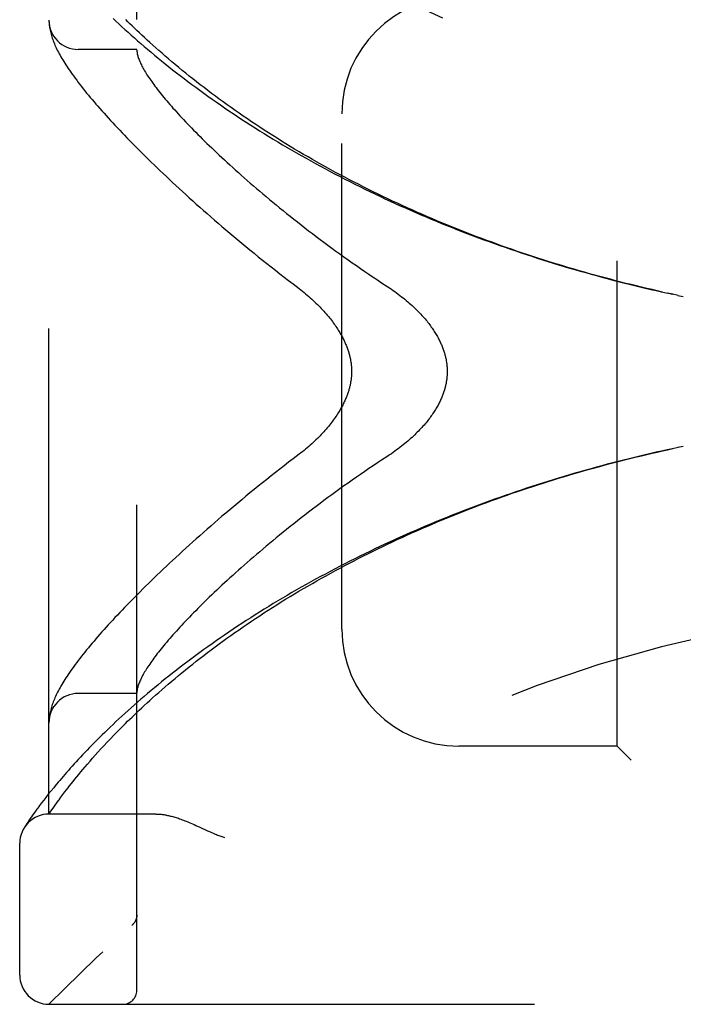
# Model space of a CAD drawing. Header units: inches. Extents: x 0 to 188, y 0 to 122.
# Tile 9 of 102: x 21.52 to 22.94, y 49.78 to 51.89. Entities that reach past the tile are written whole.
import ezdxf

# ---------------------------------------------------------------- set-up
doc = ezdxf.new("R2010")
doc.units = ezdxf.units.IN
doc.header["$LTSCALE"] = 10.363855
doc.header["$MEASUREMENT"] = 0
doc.linetypes.add('HIDDEN', pattern=[0.2, 0.1, -0.1])
doc.layers.add('DOOR_ASSEMBLY', color=7, linetype='CONTINUOUS')

msp = doc.modelspace()

# ---------------------------------------------------------------- linework, layer by layer
at = {"layer": 'DOOR_ASSEMBLY', "color": 8, "linetype": 'HIDDEN'}
for p, q in [((21.7701, 49.8134), (21.7701, 52.4559)), ((21.5826, 50.1896), (21.5826, 52.0796)), ((22.7951, 50.3346), (22.7951, 51.9346)), ((21.5828, 51.8788), (21.5828, 51.8781)), ((21.5828, 51.8781), (21.5829, 51.8774)), ((21.5829, 51.8774), (21.5829, 51.8768)), ((21.5829, 51.8768), (21.583, 51.8761)), ((21.583, 51.8761), (21.5831, 51.8754)), ((21.5831, 51.8754), (21.5831, 51.8747)), ((21.5832, 51.8737), (21.5833, 51.873)), ((21.5833, 51.873), (21.5834, 51.8723)), ((21.5834, 51.8723), (21.5836, 51.8712)), ((21.7701, 51.8221), (21.6451, 51.8221)), ((22.2076, 50.5846), (22.2076, 51.6846)), ((22.9019, 51.3021), (22.9135, 51.2995)), ((22.9143, 51.2994), (22.9032, 51.3018)), ((22.9255, 51.297), (22.9135, 51.2995)), ((22.9251, 51.2971), (22.9366, 51.2947)), ((22.9366, 50.9746), (22.9251, 50.9722)), ((21.7701, 50.4471), (21.6451, 50.4471)), ((21.5828, 50.3908), (21.5827, 50.3901)), ((21.5829, 50.3922), (21.5828, 50.3915)), ((21.5828, 50.3915), (21.5828, 50.3908)), ((21.583, 50.3928), (21.5829, 50.3922)), ((21.5831, 50.3942), (21.583, 50.3935)), ((21.583, 50.3935), (21.583, 50.3928)), ((21.5832, 50.3949), (21.5831, 50.3942)), ((21.5833, 50.3963), (21.5832, 50.3956)), ((21.5832, 50.3956), (21.5832, 50.3949)), ((21.5834, 50.397), (21.5833, 50.3963)), ((21.5836, 50.3981), (21.5834, 50.397)), ((21.7067, 50.3428), (21.7138, 50.3504)), ((21.6872, 50.3217), (21.6934, 50.3285)), ((21.6934, 50.3285), (21.6999, 50.3356)), ((21.6999, 50.3356), (21.7067, 50.3428)), ((22.7951, 50.3346), (22.4576, 50.3346)), ((22.7951, 50.3346), (22.8251, 50.3046)), ((21.6702, 50.3025), (21.6756, 50.3087)), ((21.6756, 50.3087), (21.6813, 50.3151)), ((21.6813, 50.3151), (21.6872, 50.3217)), ((21.6551, 50.2849), (21.6599, 50.2906)), ((21.6599, 50.2906), (21.6649, 50.2964)), ((21.6649, 50.2964), (21.6702, 50.3025)), ((21.6378, 50.2639), (21.6419, 50.2689)), ((21.6419, 50.2689), (21.6461, 50.2741)), ((21.6461, 50.2741), (21.6505, 50.2794)), ((21.6505, 50.2794), (21.6551, 50.2849)), ((21.6199, 50.2411), (21.6232, 50.2454)), ((21.6232, 50.2454), (21.6266, 50.2498)), ((21.6266, 50.2498), (21.6302, 50.2543)), ((21.6302, 50.2543), (21.6339, 50.259)), ((21.6339, 50.259), (21.6378, 50.2639)), ((21.5761, 50.2252), (21.5713, 50.219)), ((21.5812, 50.2318), (21.5761, 50.2252)), ((21.5867, 50.2387), (21.5812, 50.2318)), ((21.604, 50.22), (21.608, 50.2253)), ((21.608, 50.2253), (21.6122, 50.231)), ((21.6122, 50.231), (21.6167, 50.237)), ((21.6167, 50.237), (21.6199, 50.2411)), ((21.5627, 50.2077), (21.5589, 50.2025)), ((21.5668, 50.2132), (21.5627, 50.2077)), ((21.5713, 50.219), (21.5668, 50.2132)), ((21.5894, 50.1996), (21.5929, 50.2046)), ((21.5929, 50.2046), (21.596, 50.2088)), ((21.596, 50.2088), (21.5993, 50.2134)), ((21.5451, 50.1833), (21.5427, 50.18)), ((21.5477, 50.187), (21.5451, 50.1833)), ((21.5505, 50.1911), (21.5477, 50.187)), ((21.5537, 50.1954), (21.5505, 50.1911)), ((21.5826, 50.1896), (21.5867, 50.1956)), ((21.8106, 50.1896), (21.5826, 50.1896)), ((21.5867, 50.1956), (21.5894, 50.1996)), ((21.5318, 50.1637), (21.5301, 50.1611)), ((21.5337, 50.1665), (21.5318, 50.1637)), ((21.5356, 50.1694), (21.5337, 50.1665)), ((21.5379, 50.1728), (21.5356, 50.1694)), ((21.5406, 50.1769), (21.5379, 50.1728)), ((21.5427, 50.18), (21.5406, 50.1769)), ((21.8964, 50.1653), (21.9046, 50.1616)), ((21.9046, 50.1616), (21.9213, 50.1538)), ((21.5201, 49.8459), (21.5201, 50.1271)), ((21.7701, 49.9747), (21.7701, 49.9745)), ((21.7598, 49.9521), (21.76, 49.9522)), ((21.5826, 49.7834), (23.6463, 49.7834))]:
    msp.add_line(p, q, dxfattribs=at)
for points in [[(21.5826, 51.8836), (21.5826, 51.8832), (21.5826, 51.8828), (21.5826, 51.8825), (21.5826, 51.8821), (21.5826, 51.8817), (21.5826, 51.8813), (21.5826, 51.881), (21.5827, 51.8806), (21.5827, 51.8802), (21.5827, 51.8799), (21.5827, 51.8795), (21.5828, 51.8788)], [(21.7194, 51.8882), (21.7256, 51.8824), (21.7318, 51.8766), (21.7382, 51.8707), (21.7447, 51.8648), (21.7513, 51.8588), (21.758, 51.8528), (21.7648, 51.8468), (21.7717, 51.8407), (21.7787, 51.8346), (21.7859, 51.8285), (21.7931, 51.8224), (21.8005, 51.8162), (21.8079, 51.81), (21.8154, 51.8038), (21.8231, 51.7975), (21.8308, 51.7913), (21.8386, 51.7851), (21.8466, 51.7788), (21.8546, 51.7725), (21.8627, 51.7663), (21.8709, 51.76), (21.8792, 51.7537), (21.8875, 51.7474), (21.896, 51.7412), (21.9045, 51.7349), (21.9132, 51.7286), (21.9219, 51.7224), (21.9307, 51.7161), (21.9396, 51.7099), (21.9485, 51.7036), (21.9575, 51.6974), (21.9666, 51.6912), (21.9758, 51.6851), (21.9851, 51.6789), (21.9944, 51.6728), (22.0038, 51.6667), (22.0132, 51.6606), (22.0227, 51.6545), (22.0323, 51.6484), (22.042, 51.6424), (22.0517, 51.6364), (22.0614, 51.6305), (22.0713, 51.6246), (22.0811, 51.6187), (22.0911, 51.6128), (22.1011, 51.607), (22.1111, 51.6012), (22.1212, 51.5954), (22.1314, 51.5897), (22.1416, 51.584), (22.1518, 51.5783), (22.1621, 51.5727), (22.1725, 51.5672), (22.1828, 51.5616), (22.1933, 51.5561), (22.2038, 51.5507), (22.2143, 51.5452), (22.2248, 51.5399), (22.2354, 51.5345), (22.2461, 51.5292), (22.2568, 51.524), (22.2675, 51.5188), (22.2782, 51.5136), (22.289, 51.5085), (22.2998, 51.5034), (22.3107, 51.4984), (22.3215, 51.4934), (22.3325, 51.4885), (22.3434, 51.4836), (22.3544, 51.4788), (22.3654, 51.474), (22.3764, 51.4692), (22.3875, 51.4645), (22.3985, 51.4599), (22.4097, 51.4552), (22.4208, 51.4507), (22.4319, 51.4462), (22.4431, 51.4417), (22.4543, 51.4373), (22.4655, 51.4329), (22.4768, 51.4286), (22.4881, 51.4243), (22.4993, 51.42), (22.5106, 51.4159), (22.522, 51.4117), (22.5333, 51.4076), (22.5447, 51.4036), (22.556, 51.3996), (22.5674, 51.3957), (22.5788, 51.3918), (22.5902, 51.3879), (22.6017, 51.3841), (22.6131, 51.3804), (22.6246, 51.3767), (22.636, 51.373), (22.6475, 51.3694), (22.659, 51.3658), (22.6705, 51.3623), (22.682, 51.3589), (22.6935, 51.3554), (22.7051, 51.3521), (22.7166, 51.3488), (22.7282, 51.3455), (22.7397, 51.3423), (22.7513, 51.3391), (22.7628, 51.3359), (22.7744, 51.3329), (22.786, 51.3298), (22.7975, 51.3268), (22.8091, 51.3239), (22.8207, 51.321), (22.8323, 51.3182), (22.8439, 51.3154), (22.8555, 51.3126), (22.8671, 51.3099), (22.8787, 51.3072), (22.8903, 51.3046), (22.9032, 51.3018)], [(22.8921, 51.3042), (22.8809, 51.3068), (22.8698, 51.3093), (22.8587, 51.3119), (22.8476, 51.3145), (22.8364, 51.3172), (22.8253, 51.3199), (22.8142, 51.3227), (22.8031, 51.3255), (22.792, 51.3284), (22.7809, 51.3313), (22.7698, 51.3342), (22.7587, 51.3372), (22.7477, 51.3402), (22.7366, 51.3433), (22.7255, 51.3464), (22.7145, 51.3496), (22.7034, 51.3528), (22.6924, 51.356), (22.6814, 51.3593), (22.6704, 51.3627), (22.6593, 51.3661), (22.6483, 51.3695), (22.6374, 51.373), (22.6264, 51.3765), (22.6154, 51.3801), (22.6045, 51.3837), (22.5935, 51.3873), (22.5826, 51.391), (22.5717, 51.3948), (22.5608, 51.3986), (22.55, 51.4024), (22.5391, 51.4063), (22.5283, 51.4103), (22.5174, 51.4142), (22.5066, 51.4183), (22.4958, 51.4223), (22.4851, 51.4264), (22.4743, 51.4306), (22.4636, 51.4348), (22.4529, 51.4391), (22.4422, 51.4433), (22.4316, 51.4477), (22.4209, 51.4521), (22.4103, 51.4565), (22.3997, 51.461), (22.3892, 51.4655), (22.3786, 51.4701), (22.3681, 51.4747), (22.3576, 51.4793), (22.3472, 51.484), (22.3368, 51.4888), (22.3264, 51.4936), (22.316, 51.4984), (22.3057, 51.5033), (22.2954, 51.5082), (22.2851, 51.5132), (22.2749, 51.5182), (22.2647, 51.5232), (22.2545, 51.5283), (22.2444, 51.5334), (22.2343, 51.5386), (22.2243, 51.5438), (22.2142, 51.5491), (22.2043, 51.5544), (22.1943, 51.5597), (22.1845, 51.5651), (22.1746, 51.5705), (22.1648, 51.5759), (22.1551, 51.5814), (22.1454, 51.5869), (22.1357, 51.5925), (22.1261, 51.5981), (22.1165, 51.6037), (22.107, 51.6094), (22.0976, 51.6151), (22.0882, 51.6208), (22.0788, 51.6266), (22.0696, 51.6324), (22.0603, 51.6382), (22.0512, 51.6441), (22.042, 51.6499), (22.033, 51.6559), (22.024, 51.6618), (22.0151, 51.6677), (22.0062, 51.6737), (21.9974, 51.6797), (21.9887, 51.6857), (21.98, 51.6918), (21.9715, 51.6978), (21.9629, 51.7039), (21.9545, 51.71), (21.9461, 51.7161), (21.9379, 51.7222), (21.9297, 51.7283), (21.9215, 51.7345), (21.9135, 51.7406), (21.9055, 51.7467), (21.8976, 51.7529), (21.8898, 51.759), (21.8821, 51.7652), (21.8745, 51.7713), (21.867, 51.7774), (21.8596, 51.7835), (21.8522, 51.7896), (21.845, 51.7957), (21.8378, 51.8018), (21.8308, 51.8078), (21.8239, 51.8138), (21.8172, 51.8196), (21.8107, 51.8254), (21.8044, 51.8311), (21.7982, 51.8366), (21.7922, 51.8421), (21.7865, 51.8474), (21.7809, 51.8526), (21.7755, 51.8576), (21.7703, 51.8626), (21.7652, 51.8674), (21.7603, 51.8722), (21.7555, 51.8768), (21.7508, 51.8814), (21.7463, 51.8858)], [(21.5831, 51.8747), (21.5832, 51.8744), (21.5832, 51.8737)], [(21.5836, 51.8712), (21.5839, 51.8686), (21.5844, 51.8659), (21.5849, 51.8632), (21.5855, 51.8604), (21.5862, 51.8576), (21.587, 51.8547), (21.5878, 51.8518), (21.5887, 51.8489), (21.5896, 51.846), (21.5906, 51.8431), (21.5917, 51.8402), (21.5929, 51.8373), (21.5941, 51.8343), (21.5954, 51.8313), (21.5967, 51.8283), (21.5981, 51.8253), (21.5996, 51.8223), (21.6011, 51.8192), (21.6028, 51.8161), (21.6045, 51.8129), (21.6062, 51.8097), (21.6081, 51.8064), (21.61, 51.8031), (21.612, 51.7997), (21.6142, 51.7962), (21.6164, 51.7927), (21.6187, 51.789), (21.6212, 51.7853), (21.6237, 51.7814), (21.6264, 51.7775), (21.6293, 51.7734), (21.6322, 51.7692), (21.6353, 51.765), (21.6385, 51.7606), (21.6417, 51.7562), (21.6451, 51.7518), (21.6486, 51.7473), (21.6521, 51.7428), (21.6557, 51.7383), (21.6593, 51.7337), (21.663, 51.7291), (21.6668, 51.7245), (21.6707, 51.7198), (21.6747, 51.7151), (21.6787, 51.7104), (21.6828, 51.7056), (21.687, 51.7007), (21.6913, 51.6959), (21.6956, 51.6909), (21.7001, 51.6859), (21.7046, 51.6809), (21.7092, 51.6758), (21.7139, 51.6707), (21.7187, 51.6655), (21.7235, 51.6603), (21.7285, 51.655), (21.7335, 51.6497), (21.7386, 51.6443), (21.7438, 51.6388), (21.7491, 51.6333), (21.7545, 51.6278), (21.76, 51.6222), (21.7656, 51.6165), (21.7713, 51.6108), (21.777, 51.605), (21.7829, 51.5992), (21.7888, 51.5933), (21.7949, 51.5874), (21.801, 51.5814), (21.8072, 51.5754), (21.8135, 51.5693), (21.8199, 51.5631), (21.8265, 51.5569), (21.8331, 51.5507), (21.8398, 51.5444), (21.8466, 51.538), (21.8535, 51.5316), (21.8605, 51.5251), (21.8676, 51.5186), (21.8747, 51.5121), (21.882, 51.5054), (21.8894, 51.4988), (21.8969, 51.4921), (21.9045, 51.4853), (21.9121, 51.4785), (21.9199, 51.4717), (21.9278, 51.4648), (21.9357, 51.4579), (21.9438, 51.4509), (21.9519, 51.4439), (21.9602, 51.4369), (21.9685, 51.4299), (21.9769, 51.4228), (21.9854, 51.4156), (21.9941, 51.4085), (22.0027, 51.4013), (22.0115, 51.3941), (22.0204, 51.3869), (22.0294, 51.3796), (22.0384, 51.3724), (22.0475, 51.3651), (22.0567, 51.3578), (22.066, 51.3505), (22.0753, 51.3432), (22.0847, 51.3359), (22.0942, 51.3286), (22.1038, 51.3213)], [(21.7701, 51.8211), (21.7701, 51.8209), (21.7701, 51.8206), (21.7701, 51.8202), (21.7701, 51.8199), (21.7702, 51.8195), (21.7702, 51.819), (21.7702, 51.8186), (21.7703, 51.8181)], [(21.7703, 51.8181), (21.7705, 51.8163), (21.7708, 51.8145), (21.7711, 51.8127), (21.7716, 51.8108), (21.772, 51.8088), (21.7726, 51.8068), (21.7733, 51.8048), (21.774, 51.8027), (21.7748, 51.8006), (21.7756, 51.7984), (21.7766, 51.7961), (21.7776, 51.7938), (21.7787, 51.7915), (21.7798, 51.7891), (21.7811, 51.7867), (21.7824, 51.7842), (21.7837, 51.7816), (21.7852, 51.779), (21.7867, 51.7764), (21.7884, 51.7737), (21.79, 51.7709), (21.7918, 51.7681), (21.7937, 51.7653), (21.7956, 51.7623), (21.7976, 51.7594), (21.7997, 51.7564), (21.8018, 51.7533), (21.804, 51.7502), (21.8064, 51.747), (21.8088, 51.7438), (21.8112, 51.7405), (21.8138, 51.7372), (21.8164, 51.7338), (21.8191, 51.7304), (21.8219, 51.7269), (21.8248, 51.7233), (21.8278, 51.7197), (21.8308, 51.716), (21.834, 51.7123), (21.8372, 51.7086), (21.8405, 51.7047), (21.8439, 51.7009), (21.8473, 51.6969), (21.8509, 51.6929), (21.8545, 51.6889), (21.8582, 51.6848), (21.8621, 51.6806), (21.866, 51.6764), (21.87, 51.6722), (21.874, 51.6678), (21.8782, 51.6635), (21.8825, 51.659), (21.8868, 51.6546), (21.8912, 51.65), (21.8958, 51.6454), (21.9004, 51.6408), (21.9051, 51.6361), (21.9099, 51.6313), (21.9148, 51.6265), (21.9198, 51.6216), (21.9248, 51.6167), (21.93, 51.6117), (21.9353, 51.6067), (21.9406, 51.6016), (21.9461, 51.5965), (21.9516, 51.5913), (21.9573, 51.5861), (21.963, 51.5808), (21.9688, 51.5755), (21.9748, 51.5701), (21.9808, 51.5646), (21.9869, 51.5592), (21.9931, 51.5536), (21.9994, 51.5481), (22.0058, 51.5425), (22.0123, 51.5368), (22.0189, 51.5311), (22.0256, 51.5253), (22.0324, 51.5196), (22.0392, 51.5137), (22.0462, 51.5079), (22.0532, 51.502), (22.0604, 51.496), (22.0676, 51.4901), (22.075, 51.4841), (22.0824, 51.478), (22.0899, 51.472), (22.0975, 51.4659), (22.1052, 51.4598), (22.1129, 51.4537), (22.1208, 51.4475), (22.1287, 51.4413), (22.1368, 51.4351), (22.1448, 51.429), (22.153, 51.4227), (22.1613, 51.4165), (22.1696, 51.4103), (22.178, 51.4041), (22.1865, 51.3978), (22.195, 51.3916), (22.2036, 51.3854), (22.2123, 51.3792), (22.221, 51.373), (22.2298, 51.3668), (22.2387, 51.3606), (22.2476, 51.3544), (22.2565, 51.3483), (22.2655, 51.3422), (22.2745, 51.3361), (22.2836, 51.3301), (22.2927, 51.3241)], [(22.1038, 51.3213), (22.1168, 51.3114), (22.1202, 51.3087), (22.1237, 51.306), (22.1271, 51.3032), (22.1304, 51.3005), (22.1337, 51.2977), (22.137, 51.2948), (22.1402, 51.292), (22.1434, 51.2892), (22.1465, 51.2863), (22.1495, 51.2834), (22.1525, 51.2806), (22.1555, 51.2777), (22.1583, 51.2748), (22.1611, 51.2719), (22.1639, 51.2691), (22.1665, 51.2662), (22.1691, 51.2634), (22.1717, 51.2606), (22.1741, 51.2577), (22.1765, 51.2549), (22.1789, 51.2521), (22.1811, 51.2494), (22.1833, 51.2466), (22.1854, 51.2439), (22.1875, 51.2412), (22.1895, 51.2385), (22.1914, 51.2358), (22.1933, 51.2332), (22.1951, 51.2306), (22.1968, 51.228), (22.1985, 51.2255), (22.2, 51.223), (22.2016, 51.2205), (22.2031, 51.2181), (22.2045, 51.2157), (22.2058, 51.2133), (22.2071, 51.2109), (22.2084, 51.2086), (22.2096, 51.2063), (22.2108, 51.2041), (22.2119, 51.2018), (22.2129, 51.1996), (22.2139, 51.1974), (22.2149, 51.1953), (22.2158, 51.1931), (22.2167, 51.191), (22.2175, 51.189), (22.2183, 51.1869), (22.2191, 51.1849), (22.2198, 51.1829), (22.2205, 51.181), (22.2211, 51.179), (22.2218, 51.1771), (22.2223, 51.1752), (22.2229, 51.1734), (22.2234, 51.1715), (22.2239, 51.1697), (22.2243, 51.1679), (22.2248, 51.1661), (22.2252, 51.1643), (22.2256, 51.1626), (22.2259, 51.1609), (22.2262, 51.1591), (22.2265, 51.1574), (22.2268, 51.1557), (22.2271, 51.1541), (22.2273, 51.1524), (22.2275, 51.1508), (22.2277, 51.1491), (22.2279, 51.1475), (22.228, 51.1459), (22.2281, 51.1442), (22.2282, 51.1426), (22.2283, 51.141), (22.2284, 51.1394), (22.2284, 51.1378), (22.2285, 51.1362), (22.2285, 51.1346), (22.2285, 51.133), (22.2284, 51.1314), (22.2284, 51.1298), (22.2283, 51.1282), (22.2282, 51.1266), (22.2281, 51.125), (22.228, 51.1234), (22.2279, 51.1218), (22.2277, 51.1201), (22.2275, 51.1185), (22.2273, 51.1168), (22.2271, 51.1152), (22.2268, 51.1135), (22.2265, 51.1118), (22.2262, 51.1101), (22.2259, 51.1084), (22.2256, 51.1067), (22.2252, 51.1049), (22.2248, 51.1031), (22.2243, 51.1014), (22.2239, 51.0996), (22.2234, 51.0977), (22.2229, 51.0959), (22.2223, 51.094), (22.2218, 51.0921), (22.2211, 51.0902), (22.2205, 51.0883), (22.2198, 51.0863), (22.2191, 51.0843), (22.2183, 51.0823), (22.2175, 51.0803), (22.2167, 51.0782), (22.2158, 51.0761), (22.2149, 51.074), (22.2139, 51.0718), (22.2129, 51.0697), (22.2119, 51.0674), (22.2108, 51.0652), (22.2096, 51.0629), (22.2084, 51.0606), (22.2071, 51.0583), (22.2058, 51.056), (22.2045, 51.0536), (22.2031, 51.0512), (22.2016, 51.0487), (22.2, 51.0463), (22.1984, 51.0438), (22.1968, 51.0412), (22.1951, 51.0386), (22.1933, 51.036), (22.1914, 51.0334), (22.1895, 51.0308), (22.1875, 51.0281), (22.1854, 51.0254), (22.1833, 51.0226), (22.1811, 51.0199), (22.1789, 51.0171), (22.1765, 51.0143), (22.1741, 51.0115), (22.1717, 51.0087), (22.1691, 51.0059), (22.1665, 51.003), (22.1639, 51.0002), (22.1611, 50.9973), (22.1583, 50.9944), (22.1555, 50.9916), (22.1525, 50.9887), (22.1495, 50.9858), (22.1465, 50.983), (22.1434, 50.9801), (22.1402, 50.9772), (22.137, 50.9744), (22.1337, 50.9716), (22.1304, 50.9688), (22.1271, 50.966), (22.1237, 50.9632), (22.1202, 50.9605), (22.1168, 50.9578)], [(22.2927, 51.3241), (22.3058, 51.3155), (22.3097, 51.3129), (22.3135, 51.3103), (22.3173, 51.3076), (22.321, 51.305), (22.3246, 51.3023), (22.3282, 51.2996), (22.3318, 51.2969), (22.3352, 51.2942), (22.3386, 51.2915), (22.3419, 51.2888), (22.3452, 51.2861), (22.3484, 51.2834), (22.3515, 51.2807), (22.3545, 51.278), (22.3575, 51.2753), (22.3604, 51.2726), (22.3632, 51.27), (22.366, 51.2673), (22.3686, 51.2646), (22.3712, 51.262), (22.3738, 51.2594), (22.3762, 51.2568), (22.3786, 51.2542), (22.3809, 51.2517), (22.3831, 51.2491), (22.3853, 51.2466), (22.3874, 51.2441), (22.3895, 51.2416), (22.3914, 51.2391), (22.3934, 51.2367), (22.3952, 51.2342), (22.397, 51.2318), (22.3987, 51.2294), (22.4004, 51.2271), (22.402, 51.2247), (22.4036, 51.2224), (22.4051, 51.2201), (22.4065, 51.2178), (22.4079, 51.2156), (22.4093, 51.2133), (22.4106, 51.2111), (22.4118, 51.2089), (22.413, 51.2067), (22.4142, 51.2045), (22.4153, 51.2024), (22.4164, 51.2002), (22.4174, 51.1981), (22.4184, 51.196), (22.4193, 51.1939), (22.4202, 51.1919), (22.4211, 51.1898), (22.4219, 51.1878), (22.4227, 51.1858), (22.4235, 51.1838), (22.4242, 51.1818), (22.4249, 51.1798), (22.4256, 51.1778), (22.4262, 51.1758), (22.4268, 51.1739), (22.4273, 51.1719), (22.4279, 51.17), (22.4284, 51.1681), (22.4288, 51.1662), (22.4293, 51.1643), (22.4297, 51.1624), (22.4301, 51.1605), (22.4304, 51.1586), (22.4307, 51.1567), (22.431, 51.1549), (22.4313, 51.153), (22.4315, 51.1512), (22.4318, 51.1493), (22.4319, 51.1475), (22.4321, 51.1456), (22.4323, 51.1438), (22.4324, 51.142), (22.4325, 51.1401), (22.4325, 51.1383), (22.4326, 51.1365), (22.4326, 51.1346), (22.4326, 51.1328), (22.4325, 51.131), (22.4325, 51.1291), (22.4324, 51.1273), (22.4323, 51.1255), (22.4321, 51.1236), (22.4319, 51.1218), (22.4318, 51.12), (22.4315, 51.1181), (22.4313, 51.1162), (22.431, 51.1144), (22.4307, 51.1125), (22.4304, 51.1106), (22.4301, 51.1088), (22.4297, 51.1069), (22.4293, 51.105), (22.4288, 51.1031), (22.4284, 51.1012), (22.4279, 51.0992), (22.4273, 51.0973), (22.4268, 51.0954), (22.4262, 51.0934), (22.4256, 51.0915), (22.4249, 51.0895), (22.4242, 51.0875), (22.4235, 51.0855), (22.4227, 51.0835), (22.4219, 51.0815), (22.4211, 51.0794), (22.4202, 51.0774), (22.4193, 51.0753), (22.4184, 51.0732), (22.4174, 51.0711), (22.4164, 51.069), (22.4153, 51.0669), (22.4142, 51.0647), (22.413, 51.0626), (22.4118, 51.0604), (22.4106, 51.0582), (22.4093, 51.0559), (22.4079, 51.0537), (22.4065, 51.0514), (22.4051, 51.0492), (22.4036, 51.0469), (22.402, 51.0445), (22.4004, 51.0422), (22.3987, 51.0398), (22.397, 51.0374), (22.3952, 51.035), (22.3934, 51.0326), (22.3914, 51.0301), (22.3895, 51.0277), (22.3874, 51.0252), (22.3853, 51.0227), (22.3831, 51.0201), (22.3809, 51.0176), (22.3786, 51.015), (22.3762, 51.0125), (22.3738, 51.0099), (22.3712, 51.0073), (22.3686, 51.0046), (22.366, 51.002), (22.3632, 50.9993), (22.3604, 50.9966), (22.3575, 50.9939), (22.3545, 50.9913), (22.3515, 50.9886), (22.3484, 50.9859), (22.3452, 50.9831), (22.3419, 50.9804), (22.3386, 50.9777), (22.3352, 50.975), (22.3318, 50.9723), (22.3282, 50.9696), (22.3246, 50.9669), (22.321, 50.9643), (22.3173, 50.9616), (22.3135, 50.959), (22.3097, 50.9564), (22.3058, 50.9538)], [(22.9255, 50.9723), (22.9135, 50.9697), (22.9019, 50.9672), (22.8903, 50.9646), (22.8787, 50.962), (22.8671, 50.9594), (22.8555, 50.9567), (22.8439, 50.9539), (22.8323, 50.9511), (22.8207, 50.9483), (22.8091, 50.9454), (22.7976, 50.9424), (22.786, 50.9394), (22.7744, 50.9364), (22.7628, 50.9333), (22.7513, 50.9302), (22.7397, 50.927), (22.7282, 50.9238), (22.7166, 50.9205), (22.7051, 50.9172), (22.6935, 50.9138), (22.682, 50.9104), (22.6705, 50.9069), (22.659, 50.9034), (22.6475, 50.8999), (22.636, 50.8963), (22.6246, 50.8926), (22.6131, 50.8889), (22.6017, 50.8852), (22.5902, 50.8814), (22.5788, 50.8775), (22.5674, 50.8736), (22.556, 50.8697), (22.5447, 50.8657), (22.5333, 50.8616), (22.522, 50.8575), (22.5107, 50.8534), (22.4993, 50.8492), (22.4881, 50.845), (22.4768, 50.8407), (22.4656, 50.8364), (22.4543, 50.832), (22.4431, 50.8276), (22.4319, 50.8231), (22.4208, 50.8186), (22.4097, 50.814), (22.3986, 50.8094), (22.3875, 50.8048), (22.3764, 50.8), (22.3654, 50.7953), (22.3544, 50.7905), (22.3434, 50.7857), (22.3325, 50.7808), (22.3216, 50.7758), (22.3107, 50.7708), (22.2998, 50.7658), (22.289, 50.7607), (22.2782, 50.7556), (22.2675, 50.7505), (22.2568, 50.7453), (22.2461, 50.74), (22.2354, 50.7347), (22.2248, 50.7294), (22.2143, 50.724), (22.2038, 50.7186), (22.1933, 50.7131), (22.1829, 50.7076), (22.1725, 50.7021), (22.1621, 50.6965), (22.1518, 50.6909), (22.1416, 50.6853), (22.1314, 50.6796), (22.1212, 50.6738), (22.1111, 50.6681), (22.1011, 50.6623), (22.0911, 50.6565), (22.0811, 50.6506), (22.0713, 50.6447), (22.0614, 50.6388), (22.0517, 50.6328), (22.042, 50.6268), (22.0323, 50.6208), (22.0227, 50.6148), (22.0132, 50.6087), (22.0038, 50.6026), (21.9944, 50.5965), (21.9851, 50.5904), (21.9758, 50.5842), (21.9666, 50.578), (21.9575, 50.5718), (21.9485, 50.5656), (21.9396, 50.5594), (21.9307, 50.5532), (21.9219, 50.5469), (21.9132, 50.5406), (21.9045, 50.5344), (21.896, 50.5281), (21.8875, 50.5218), (21.8792, 50.5156), (21.8709, 50.5093), (21.8627, 50.503), (21.8546, 50.4967), (21.8466, 50.4905), (21.8386, 50.4842), (21.8308, 50.478), (21.8231, 50.4717), (21.8154, 50.4655), (21.8079, 50.4593), (21.8005, 50.4531), (21.7931, 50.4469), (21.7859, 50.4408), (21.7787, 50.4346), (21.7717, 50.4285), (21.7648, 50.4225), (21.758, 50.4164), (21.7513, 50.4105), (21.7447, 50.4045), (21.7382, 50.3986), (21.7318, 50.3927), (21.7256, 50.3869), (21.7194, 50.3811), (21.7134, 50.3753), (21.7074, 50.3697), (21.7016, 50.364), (21.6959, 50.3585), (21.6903, 50.3529), (21.6849, 50.3475), (21.6795, 50.3421), (21.6743, 50.3368), (21.6691, 50.3315), (21.6641, 50.3263), (21.6592, 50.3212), (21.6544, 50.3161), (21.6498, 50.3111), (21.6452, 50.3062), (21.6408, 50.3014), (21.6364, 50.2966), (21.6322, 50.292), (21.6281, 50.2874), (21.624, 50.2828), (21.6201, 50.2784), (21.6163, 50.274), (21.6126, 50.2698), (21.6091, 50.2656), (21.6056, 50.2615), (21.6022, 50.2575), (21.5989, 50.2535), (21.5957, 50.2497), (21.5926, 50.2459), (21.5867, 50.2387)], [(21.7138, 50.3504), (21.7213, 50.3581), (21.7251, 50.3621), (21.7291, 50.3661), (21.7331, 50.3703), (21.7373, 50.3745), (21.7416, 50.3788), (21.746, 50.3832), (21.7505, 50.3876), (21.7552, 50.3922), (21.76, 50.3968), (21.7649, 50.4016), (21.77, 50.4064), (21.7752, 50.4113), (21.7806, 50.4164), (21.7861, 50.4216), (21.7919, 50.4268), (21.7978, 50.4323), (21.8039, 50.4378), (21.8103, 50.4435), (21.8168, 50.4492), (21.8235, 50.4551), (21.8303, 50.461), (21.8373, 50.4671), (21.8445, 50.4731), (21.8517, 50.4792), (21.859, 50.4853), (21.8665, 50.4914), (21.874, 50.4976), (21.8816, 50.5037), (21.8893, 50.5098), (21.8971, 50.516), (21.905, 50.5221), (21.913, 50.5283), (21.921, 50.5344), (21.9291, 50.5405), (21.9373, 50.5467), (21.9456, 50.5528), (21.954, 50.5589), (21.9624, 50.565), (21.9709, 50.5711), (21.9795, 50.5771), (21.9882, 50.5832), (21.9969, 50.5892), (22.0057, 50.5952), (22.0146, 50.6012), (22.0235, 50.6071), (22.0325, 50.6131), (22.0415, 50.619), (22.0507, 50.6249), (22.0598, 50.6307), (22.0691, 50.6366), (22.0784, 50.6424), (22.0877, 50.6481), (22.0971, 50.6539), (22.1066, 50.6596), (22.1161, 50.6653), (22.1256, 50.6709), (22.1352, 50.6765), (22.1449, 50.6821), (22.1546, 50.6876), (22.1644, 50.6931), (22.1742, 50.6985), (22.184, 50.704), (22.1939, 50.7093), (22.2038, 50.7147), (22.2138, 50.72), (22.2238, 50.7252), (22.2339, 50.7304), (22.244, 50.7356), (22.2541, 50.7408), (22.2643, 50.7459), (22.2745, 50.7509), (22.2847, 50.7559), (22.295, 50.7609), (22.3053, 50.7658), (22.3156, 50.7707), (22.326, 50.7755), (22.3364, 50.7803), (22.3468, 50.7851), (22.3573, 50.7898), (22.3678, 50.7944), (22.3783, 50.799), (22.3888, 50.8036), (22.3994, 50.8081), (22.41, 50.8126), (22.4206, 50.8171), (22.4312, 50.8214), (22.4419, 50.8258), (22.4526, 50.8301), (22.4633, 50.8343), (22.474, 50.8386), (22.4848, 50.8427), (22.4956, 50.8468), (22.5064, 50.8509), (22.5172, 50.8549), (22.528, 50.8589), (22.5389, 50.8629), (22.5497, 50.8667), (22.5606, 50.8706), (22.5715, 50.8744), (22.5824, 50.8781), (22.5933, 50.8818), (22.6043, 50.8855), (22.6152, 50.8891), (22.6262, 50.8927), (22.6372, 50.8962), (22.6482, 50.8997), (22.6592, 50.9031), (22.6702, 50.9065), (22.6812, 50.9099), (22.6922, 50.9132), (22.7033, 50.9164), (22.7143, 50.9197), (22.7254, 50.9228), (22.7365, 50.9259), (22.7475, 50.929), (22.7586, 50.932), (22.7697, 50.935), (22.7808, 50.938), (22.7919, 50.9409), (22.803, 50.9437), (22.8141, 50.9465), (22.8253, 50.9493), (22.8364, 50.952), (22.8475, 50.9547), (22.8586, 50.9574), (22.8698, 50.96), (22.8809, 50.9625), (22.892, 50.965), (22.9032, 50.9675), (22.9143, 50.9699)], [(22.1168, 50.9578), (22.1038, 50.948), (22.0942, 50.9407), (22.0847, 50.9334), (22.0753, 50.9261), (22.066, 50.9188), (22.0567, 50.9115), (22.0475, 50.9042), (22.0384, 50.8969), (22.0293, 50.8896), (22.0204, 50.8824), (22.0115, 50.8752), (22.0027, 50.868), (21.994, 50.8608), (21.9854, 50.8536), (21.9769, 50.8465), (21.9685, 50.8394), (21.9602, 50.8323), (21.9519, 50.8253), (21.9438, 50.8183), (21.9357, 50.8114), (21.9278, 50.8044), (21.9199, 50.7976), (21.9121, 50.7907), (21.9045, 50.7839), (21.8969, 50.7772), (21.8894, 50.7705), (21.882, 50.7638), (21.8747, 50.7572), (21.8675, 50.7506), (21.8605, 50.7441), (21.8535, 50.7377), (21.8466, 50.7313), (21.8398, 50.7249), (21.8331, 50.7186), (21.8264, 50.7123), (21.8199, 50.7061), (21.8135, 50.7), (21.8072, 50.6939), (21.801, 50.6878), (21.7948, 50.6819), (21.7888, 50.6759), (21.7829, 50.6701), (21.777, 50.6642), (21.7713, 50.6585), (21.7656, 50.6527), (21.76, 50.6471), (21.7545, 50.6415), (21.7491, 50.6359), (21.7438, 50.6304), (21.7386, 50.625), (21.7335, 50.6196), (21.7285, 50.6143), (21.7235, 50.609), (21.7187, 50.6037), (21.7139, 50.5986), (21.7092, 50.5934), (21.7046, 50.5883), (21.7001, 50.5833), (21.6956, 50.5783), (21.6913, 50.5734), (21.687, 50.5685), (21.6828, 50.5637), (21.6787, 50.5589), (21.6746, 50.5541), (21.6707, 50.5494), (21.6668, 50.5447), (21.663, 50.5401), (21.6593, 50.5355), (21.6557, 50.531), (21.6521, 50.5264), (21.6485, 50.5219), (21.6451, 50.5175), (21.6417, 50.513), (21.6385, 50.5086), (21.6353, 50.5043), (21.6322, 50.5), (21.6292, 50.4958), (21.6264, 50.4918), (21.6237, 50.4878), (21.6212, 50.484), (21.6187, 50.4802), (21.6164, 50.4766), (21.6142, 50.473), (21.612, 50.4696), (21.61, 50.4662), (21.6081, 50.4628), (21.6062, 50.4596), (21.6045, 50.4564), (21.6028, 50.4532), (21.6011, 50.4501), (21.5996, 50.447), (21.5981, 50.4439), (21.5967, 50.4409), (21.5954, 50.4379), (21.5941, 50.435), (21.5929, 50.432), (21.5917, 50.4291), (21.5906, 50.4261), (21.5896, 50.4232), (21.5887, 50.4203), (21.5878, 50.4174), (21.587, 50.4146), (21.5862, 50.4117), (21.5855, 50.4089), (21.5849, 50.4061), (21.5844, 50.4033), (21.5839, 50.4007), (21.5836, 50.3981)], [(22.3058, 50.9538), (22.2927, 50.9452), (22.2836, 50.9392), (22.2745, 50.9332), (22.2655, 50.9271), (22.2565, 50.921), (22.2476, 50.9148), (22.2387, 50.9087), (22.2298, 50.9025), (22.221, 50.8963), (22.2123, 50.8901), (22.2036, 50.8839), (22.195, 50.8777), (22.1865, 50.8714), (22.178, 50.8652), (22.1696, 50.859), (22.1613, 50.8527), (22.153, 50.8465), (22.1448, 50.8403), (22.1368, 50.8341), (22.1287, 50.8279), (22.1208, 50.8218), (22.1129, 50.8156), (22.1052, 50.8095), (22.0975, 50.8034), (22.0899, 50.7973), (22.0824, 50.7912), (22.075, 50.7852), (22.0676, 50.7792), (22.0604, 50.7732), (22.0532, 50.7673), (22.0462, 50.7614), (22.0392, 50.7555), (22.0324, 50.7497), (22.0256, 50.7439), (22.0189, 50.7382), (22.0123, 50.7325), (22.0058, 50.7268), (21.9994, 50.7212), (21.9931, 50.7156), (21.9869, 50.7101), (21.9808, 50.7046), (21.9748, 50.6992), (21.9688, 50.6938), (21.963, 50.6885), (21.9573, 50.6832), (21.9516, 50.678), (21.9461, 50.6728), (21.9406, 50.6676), (21.9353, 50.6626), (21.93, 50.6575), (21.9248, 50.6526), (21.9198, 50.6476), (21.9148, 50.6428), (21.9099, 50.638), (21.9051, 50.6332), (21.9004, 50.6285), (21.8958, 50.6238), (21.8912, 50.6193), (21.8868, 50.6147), (21.8825, 50.6102), (21.8782, 50.6058), (21.874, 50.6014), (21.87, 50.5971), (21.866, 50.5928), (21.8621, 50.5886), (21.8582, 50.5845), (21.8545, 50.5804), (21.8509, 50.5763), (21.8473, 50.5723), (21.8439, 50.5684), (21.8405, 50.5645), (21.8372, 50.5607), (21.834, 50.5569), (21.8308, 50.5532), (21.8278, 50.5496), (21.8248, 50.546), (21.8219, 50.5424), (21.8191, 50.5389), (21.8164, 50.5355), (21.8138, 50.5321), (21.8112, 50.5287), (21.8088, 50.5255), (21.8064, 50.5222), (21.804, 50.5191), (21.8018, 50.516), (21.7997, 50.5129), (21.7976, 50.5099), (21.7956, 50.5069), (21.7937, 50.504), (21.7918, 50.5011), (21.79, 50.4983), (21.7884, 50.4956), (21.7867, 50.4929), (21.7852, 50.4902), (21.7837, 50.4876), (21.7824, 50.4851), (21.7811, 50.4826), (21.7798, 50.4802), (21.7787, 50.4778), (21.7776, 50.4754), (21.7766, 50.4731), (21.7756, 50.4709), (21.7748, 50.4687), (21.774, 50.4666), (21.7733, 50.4645), (21.7726, 50.4624), (21.772, 50.4604), (21.7716, 50.4585), (21.7711, 50.4566), (21.7708, 50.4547), (21.7705, 50.4529), (21.7703, 50.4512)], [(21.7703, 50.4512), (21.7702, 50.4507), (21.7702, 50.4502), (21.7702, 50.4498), (21.7701, 50.4494), (21.7701, 50.449), (21.7701, 50.4487), (21.7701, 50.4484), (21.7701, 50.4481)], [(21.5827, 50.3901), (21.5827, 50.3897), (21.5827, 50.3894), (21.5827, 50.389), (21.5827, 50.3886), (21.5826, 50.3883), (21.5826, 50.3879), (21.5826, 50.3875), (21.5826, 50.3872), (21.5826, 50.3868), (21.5826, 50.3864), (21.5826, 50.3861), (21.5826, 50.3857)], [(21.5589, 50.2025), (21.557, 50.2001), (21.5537, 50.1954)], [(21.5993, 50.2134), (21.6028, 50.2183), (21.604, 50.22)], [(21.8106, 50.1896), (21.8122, 50.1896), (21.8138, 50.1896), (21.8154, 50.1895), (21.8171, 50.1894), (21.8188, 50.1893), (21.8206, 50.1892), (21.8223, 50.189), (21.8241, 50.1888), (21.826, 50.1885), (21.8279, 50.1883), (21.8298, 50.188), (21.8317, 50.1876), (21.8337, 50.1873), (21.8358, 50.1868), (21.8379, 50.1864), (21.84, 50.1859), (21.8422, 50.1854), (21.8444, 50.1848), (21.8467, 50.1842), (21.849, 50.1836), (21.8514, 50.1829), (21.8538, 50.1821), (21.8563, 50.1813), (21.8588, 50.1805), (21.8615, 50.1796), (21.8642, 50.1787), (21.8669, 50.1776), (21.8698, 50.1766), (21.8727, 50.1754), (21.8757, 50.1742), (21.8789, 50.173), (21.8821, 50.1716), (21.8855, 50.1702), (21.889, 50.1686), (21.8926, 50.167), (21.8964, 50.1653)], [(21.9213, 50.1538), (21.9249, 50.1521), (21.9283, 50.1506), (21.9315, 50.1492), (21.9345, 50.1479), (21.9373, 50.1467), (21.94, 50.1457), (21.9424, 50.1447), (21.9448, 50.1438), (21.9471, 50.143), (21.9492, 50.1422), (21.9514, 50.1415), (21.9535, 50.1409), (21.9555, 50.1402), (21.9576, 50.1396)], [(21.7701, 49.9745), (21.7701, 49.9741), (21.7701, 49.9734), (21.77, 49.9728), (21.77, 49.9722), (21.7699, 49.9716), (21.7699, 49.971), (21.7698, 49.9704), (21.7697, 49.9698), (21.7696, 49.9692), (21.7695, 49.9686), (21.7693, 49.968), (21.7692, 49.9674), (21.769, 49.9668), (21.7689, 49.9662), (21.7687, 49.9656), (21.7685, 49.965), (21.7683, 49.9645), (21.7681, 49.9639)], [(21.7598, 49.9521), (21.76, 49.9523), (21.7603, 49.9525), (21.7605, 49.9527), (21.7607, 49.9529), (21.7609, 49.9531), (21.7612, 49.9533), (21.7614, 49.9535), (21.7616, 49.9537), (21.7618, 49.9539), (21.762, 49.9542), (21.7622, 49.9544), (21.7624, 49.9546), (21.7626, 49.9548), (21.7628, 49.955), (21.763, 49.9553), (21.7632, 49.9555), (21.7633, 49.9557), (21.7635, 49.9559), (21.7637, 49.9562), (21.7639, 49.9564)], [(21.7681, 49.9639), (21.7679, 49.9633), (21.7676, 49.9627), (21.7674, 49.9622), (21.7671, 49.9616), (21.7668, 49.9611), (21.7665, 49.9605), (21.7662, 49.96), (21.7659, 49.9594), (21.7656, 49.9589), (21.7653, 49.9584), (21.7649, 49.9579), (21.7646, 49.9574), (21.7642, 49.9569), (21.7639, 49.9564)]]:
    msp.add_lwpolyline(points, dxfattribs=at)
for centre, radius, start, end in [((23.5826, 54.4097), 2.7751, 223.8884, 270), ((22.4576, 51.6846), 0.25, 90, 180), ((21.6451, 51.8846), 0.0625, 180, 270), ((23.5826, 47.8595), 2.7751, 90, 136.1116), ((22.4576, 50.5846), 0.25, 180, 270), ((21.6451, 50.3846), 0.0625, 90, 180), ((21.5826, 50.1271), 0.0625, 90, 180), ((21.5826, 49.8459), 0.0625, 180, 270), ((21.7401, 49.8134), 0.03, 270, 360)]:
    msp.add_arc(centre, radius, start, end, dxfattribs=at)

doc.saveas('drawing.dxf')
